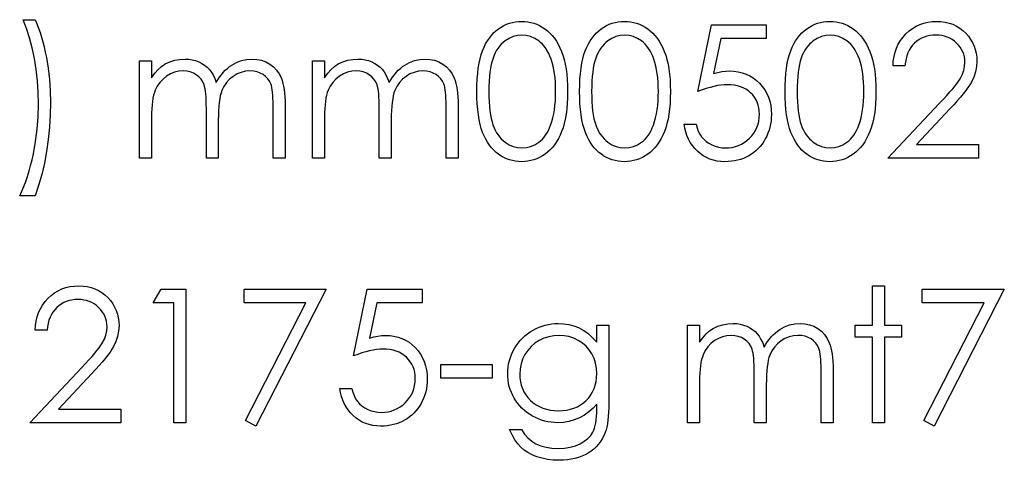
# Model space of a CAD drawing. Header units: inches. Extents: x 0.1 to 87.3, y 0.1 to 33.9.
# Tile 130 of 161: x 33.895 to 34.586, y 23.863 to 24.173. Entities that reach past the tile are written whole.
import ezdxf

# ---------------------------------------------------------------- set-up
doc = ezdxf.new("R2010")
doc.units = ezdxf.units.IN
doc.header["$MEASUREMENT"] = 0

msp = doc.modelspace()

# ---------------------------------------------------------------- linework, layer by layer
at = {"color": 7, "linetype": 'Continuous', "flags": 128}
for points in [[(33.905655, 24.048954), (33.894839, 24.048954), (33.894839, 24.048954), (33.896322, 24.052184), (33.897712, 24.055564), (33.899045, 24.059057), (33.900285, 24.062682), (33.901449, 24.066457), (33.902538, 24.070344), (33.903534, 24.074382), (33.904473, 24.078532), (33.90605, 24.087059), (33.907158, 24.095716), (33.907834, 24.104524), (33.90806, 24.113444), (33.90806, 24.113444), (33.907872, 24.121708), (33.907346, 24.129802), (33.906426, 24.137765), (33.905168, 24.145558), (33.90359, 24.153052), (33.90175, 24.160094), (33.899628, 24.166648), (33.897243, 24.172752), (33.897243, 24.172752), (33.905656, 24.172752), (33.905656, 24.172752), (33.906877, 24.169879), (33.908022, 24.166892), (33.909112, 24.163756), (33.910144, 24.160526), (33.911102, 24.157146), (33.911985, 24.153653), (33.912811, 24.150028), (33.913562, 24.146272), (33.914839, 24.138572), (33.915741, 24.130741), (33.916285, 24.122722), (33.916473, 24.114571), (33.916473, 24.114571), (33.916304, 24.105782), (33.915778, 24.097125), (33.914915, 24.088542), (33.913694, 24.080091), (33.912154, 24.071847), (33.910313, 24.063903), (33.908135, 24.056278), (33.905656, 24.048954)], [(34.215751, 24.122234), (34.215808, 24.126741), (34.215996, 24.130985), (34.216316, 24.134985), (34.216747, 24.138704), (34.217292, 24.142159), (34.217987, 24.145352), (34.218794, 24.148281), (34.219715, 24.150948), (34.220748, 24.153408), (34.221893, 24.155718), (34.223151, 24.157859), (34.224504, 24.159869), (34.22595, 24.161709), (34.22749, 24.163399), (34.229142, 24.164921), (34.230908, 24.16631), (34.232748, 24.167531), (34.234645, 24.168601), (34.236579, 24.169503), (34.238589, 24.170235), (34.240636, 24.170818), (34.242739, 24.171231), (34.24488, 24.171475), (34.247096, 24.17155), (34.247096, 24.17155), (34.249331, 24.171475), (34.251528, 24.171231), (34.25365, 24.170818), (34.255735, 24.170235), (34.257763, 24.169503), (34.259735, 24.168601), (34.261669, 24.167531), (34.263529, 24.166292), (34.265313, 24.164902), (34.267022, 24.163324), (34.268618, 24.161597), (34.27012, 24.159719), (34.271529, 24.157653), (34.272843, 24.155437), (34.274045, 24.153052), (34.275172, 24.150498), (34.276168, 24.147756), (34.27705, 24.144788), (34.277783, 24.141596), (34.278384, 24.138178), (34.278853, 24.134534), (34.279191, 24.130647), (34.279379, 24.126553), (34.279454, 24.122234), (34.279454, 24.122234), (34.279379, 24.117933), (34.279191, 24.113858), (34.278853, 24.109989), (34.278402, 24.106364), (34.277801, 24.102965), (34.277069, 24.099791), (34.276224, 24.096824), (34.275229, 24.094101), (34.274121, 24.091566), (34.272919, 24.089199), (34.271623, 24.086983), (34.270214, 24.084918), (34.268712, 24.083021), (34.267097, 24.081293), (34.265388, 24.079716), (34.263585, 24.078307), (34.261707, 24.077068), (34.259773, 24.075978), (34.257782, 24.075077), (34.255754, 24.074326), (34.253669, 24.073743), (34.251528, 24.07333), (34.249331, 24.073067), (34.247096, 24.072992), (34.247096, 24.072992), (34.24488, 24.073067), (34.242739, 24.073312), (34.240636, 24.073725), (34.238607, 24.074288), (34.236617, 24.075002), (34.234682, 24.075903), (34.232804, 24.076955), (34.230983, 24.078157), (34.229236, 24.079528), (34.227584, 24.081049), (34.226044, 24.082739), (34.224598, 24.084598), (34.223245, 24.086589), (34.221987, 24.088749), (34.220823, 24.091077), (34.219771, 24.093556), (34.218832, 24.096242), (34.218006, 24.09919), (34.21733, 24.102402), (34.216766, 24.105857), (34.216316, 24.109557), (34.215996, 24.113538), (34.215808, 24.117764), (34.215752, 24.122234)], [(34.287866, 24.122234), (34.287924, 24.126741), (34.288112, 24.130985), (34.288431, 24.134985), (34.288863, 24.138704), (34.289407, 24.142159), (34.290102, 24.145352), (34.29091, 24.148281), (34.29183, 24.150948), (34.292863, 24.153408), (34.294009, 24.155718), (34.295267, 24.157859), (34.296619, 24.159869), (34.298065, 24.161709), (34.299605, 24.163399), (34.301258, 24.164921), (34.303023, 24.16631), (34.304863, 24.167531), (34.30676, 24.168601), (34.308695, 24.169503), (34.310704, 24.170235), (34.312751, 24.170818), (34.314854, 24.171231), (34.316995, 24.171475), (34.319211, 24.17155), (34.319211, 24.17155), (34.321446, 24.171475), (34.323644, 24.171231), (34.325766, 24.170818), (34.32785, 24.170235), (34.329878, 24.169503), (34.33185, 24.168601), (34.333785, 24.167531), (34.335644, 24.166292), (34.337428, 24.164902), (34.339137, 24.163324), (34.340733, 24.161597), (34.342236, 24.159719), (34.343644, 24.157653), (34.344959, 24.155437), (34.346161, 24.153052), (34.347288, 24.150498), (34.348283, 24.147756), (34.349166, 24.144788), (34.349898, 24.141596), (34.350499, 24.138178), (34.350968, 24.134534), (34.351307, 24.130647), (34.351494, 24.126553), (34.351569, 24.122234), (34.351569, 24.122234), (34.351494, 24.117933), (34.351307, 24.113858), (34.350968, 24.109989), (34.350518, 24.106364), (34.349917, 24.102965), (34.349184, 24.099791), (34.348339, 24.096824), (34.347344, 24.094101), (34.346236, 24.091566), (34.345034, 24.089199), (34.343738, 24.086983), (34.34233, 24.084918), (34.340827, 24.083021), (34.339212, 24.081293), (34.337503, 24.079716), (34.3357, 24.078307), (34.333822, 24.077068), (34.331888, 24.075978), (34.329897, 24.075077), (34.327869, 24.074326), (34.325784, 24.073743), (34.323644, 24.07333), (34.321446, 24.073067), (34.319211, 24.072992), (34.319211, 24.072992), (34.316995, 24.073067), (34.314854, 24.073312), (34.312751, 24.073725), (34.310723, 24.074288), (34.308732, 24.075002), (34.306798, 24.075903), (34.30492, 24.076955), (34.303098, 24.078157), (34.301352, 24.079528), (34.299699, 24.081049), (34.298159, 24.082739), (34.296713, 24.084598), (34.295361, 24.086589), (34.294102, 24.088749), (34.292938, 24.091077), (34.291886, 24.093556), (34.290947, 24.096242), (34.290121, 24.09919), (34.289445, 24.102402), (34.288882, 24.105857), (34.288431, 24.109557), (34.288112, 24.113538), (34.287924, 24.117764), (34.287868, 24.122234)], [(34.418876, 24.169146), (34.418877, 24.159531), (34.418877, 24.159531), (34.386989, 24.159531), (34.386989, 24.159531), (34.381937, 24.134873), (34.381937, 24.134873), (34.384923, 24.135661), (34.387759, 24.136243), (34.390444, 24.136581), (34.392979, 24.136694), (34.392979, 24.136694), (34.396116, 24.136563), (34.399121, 24.13615), (34.401975, 24.135473), (34.404698, 24.134534), (34.407271, 24.133333), (34.409694, 24.131849), (34.411985, 24.130102), (34.414145, 24.128074), (34.416098, 24.125839), (34.417788, 24.123473), (34.419234, 24.120938), (34.420398, 24.118271), (34.421319, 24.115435), (34.421957, 24.112449), (34.422351, 24.109313), (34.422483, 24.106026), (34.422483, 24.106026), (34.422408, 24.103735), (34.42222, 24.101482), (34.421882, 24.099284), (34.421412, 24.097125), (34.420811, 24.095021), (34.420079, 24.092974), (34.419196, 24.090965), (34.418201, 24.088993), (34.417093, 24.087115), (34.415872, 24.08535), (34.414576, 24.083697), (34.413187, 24.082157), (34.411684, 24.08073), (34.410088, 24.079415), (34.408417, 24.078213), (34.406633, 24.077124), (34.404773, 24.076147), (34.402839, 24.075321), (34.400848, 24.074607), (34.398782, 24.074025), (34.396642, 24.073574), (34.394426, 24.073255), (34.392134, 24.073049), (34.389787, 24.072992), (34.389787, 24.072992), (34.386989, 24.073105), (34.384303, 24.073462), (34.38173, 24.074025), (34.37927, 24.074833), (34.376923, 24.075866), (34.374688, 24.077143), (34.372547, 24.078626), (34.370537, 24.080354), (34.368678, 24.08227), (34.367025, 24.084317), (34.365561, 24.086495), (34.364284, 24.088824), (34.363213, 24.091265), (34.362349, 24.093857), (34.361673, 24.09658), (34.361185, 24.099435), (34.361185, 24.099435), (34.369598, 24.099435), (34.369598, 24.099435), (34.370274, 24.096768), (34.371138, 24.094383), (34.372209, 24.092242), (34.373467, 24.090364), (34.374951, 24.088711), (34.37666, 24.087228), (34.378594, 24.085894), (34.380754, 24.084749), (34.383045, 24.08381), (34.385411, 24.083152), (34.387815, 24.082739), (34.390275, 24.082608), (34.390275, 24.082608), (34.392679, 24.08272), (34.394989, 24.08304), (34.397224, 24.083565), (34.399365, 24.084317), (34.401412, 24.085256), (34.403384, 24.086439), (34.405262, 24.08781), (34.407064, 24.089406), (34.408698, 24.091153), (34.410126, 24.093012), (34.411328, 24.094984), (34.412323, 24.097049), (34.413093, 24.099228), (34.413637, 24.1015), (34.413957, 24.103885), (34.414069, 24.106383), (34.414069, 24.106383), (34.413976, 24.108637), (34.413694, 24.110778), (34.413206, 24.112806), (34.412529, 24.114722), (34.411666, 24.116543), (34.410614, 24.118252), (34.409356, 24.119848), (34.40791, 24.121332), (34.406313, 24.122684), (34.404567, 24.123849), (34.402708, 24.124825), (34.400717, 24.125652), (34.398595, 24.126271), (34.396341, 24.126722), (34.393975, 24.126985), (34.391458, 24.127079), (34.391458, 24.127079), (34.38928, 24.127004), (34.38697, 24.126778), (34.384566, 24.126403), (34.382031, 24.125877), (34.379401, 24.125201), (34.376641, 24.124374), (34.373786, 24.123398), (34.3708, 24.122271), (34.3708, 24.122271), (34.380416, 24.169146), (34.380416, 24.169146), (34.418877, 24.169146)], [(34.432097, 24.122234), (34.432155, 24.126741), (34.432342, 24.130985), (34.432662, 24.134985), (34.433094, 24.138704), (34.433638, 24.142159), (34.434333, 24.145352), (34.435141, 24.148281), (34.436061, 24.150948), (34.437094, 24.153408), (34.438239, 24.155718), (34.439498, 24.157859), (34.44085, 24.159869), (34.442296, 24.161709), (34.443836, 24.163399), (34.445488, 24.164921), (34.447254, 24.16631), (34.449094, 24.167531), (34.450991, 24.168601), (34.452925, 24.169503), (34.454935, 24.170235), (34.456982, 24.170818), (34.459085, 24.171231), (34.461226, 24.171475), (34.463442, 24.17155), (34.463442, 24.17155), (34.465677, 24.171475), (34.467874, 24.171231), (34.469996, 24.170818), (34.472081, 24.170235), (34.474109, 24.169503), (34.476081, 24.168601), (34.478015, 24.167531), (34.479875, 24.166292), (34.481659, 24.164902), (34.483368, 24.163324), (34.484964, 24.161597), (34.486467, 24.159719), (34.487875, 24.157653), (34.48919, 24.155437), (34.490392, 24.153052), (34.491518, 24.150498), (34.492514, 24.147756), (34.493396, 24.144788), (34.494129, 24.141596), (34.49473, 24.138178), (34.495199, 24.134534), (34.495537, 24.130647), (34.495725, 24.126553), (34.4958, 24.122234), (34.4958, 24.122234), (34.495725, 24.117933), (34.495537, 24.113858), (34.495199, 24.109989), (34.494749, 24.106364), (34.494148, 24.102965), (34.493415, 24.099791), (34.49257, 24.096824), (34.491575, 24.094101), (34.490467, 24.091566), (34.489265, 24.089199), (34.487969, 24.086983), (34.48656, 24.084918), (34.485058, 24.083021), (34.483443, 24.081293), (34.481734, 24.079716), (34.479931, 24.078307), (34.478053, 24.077068), (34.476119, 24.075978), (34.474128, 24.075077), (34.4721, 24.074326), (34.470015, 24.073743), (34.467874, 24.07333), (34.465677, 24.073067), (34.463442, 24.072992), (34.463442, 24.072992), (34.461226, 24.073067), (34.459085, 24.073312), (34.456982, 24.073725), (34.454954, 24.074288), (34.452963, 24.075002), (34.451029, 24.075903), (34.449151, 24.076955), (34.447329, 24.078157), (34.445582, 24.079528), (34.44393, 24.081049), (34.44239, 24.082739), (34.440944, 24.084598), (34.439592, 24.086589), (34.438333, 24.088749), (34.437169, 24.091077), (34.436117, 24.093556), (34.435178, 24.096242), (34.434352, 24.09919), (34.433676, 24.102402), (34.433112, 24.105857), (34.432662, 24.109557), (34.432342, 24.113538), (34.432155, 24.117764), (34.432098, 24.122234)], [(34.516232, 24.1403), (34.507819, 24.1403), (34.507819, 24.1403), (34.508045, 24.143643), (34.508533, 24.146835), (34.509265, 24.149859), (34.51028, 24.152751), (34.511538, 24.155474), (34.513059, 24.158066), (34.514843, 24.160488), (34.51689, 24.162761), (34.519125, 24.164827), (34.52151, 24.166611), (34.524008, 24.168113), (34.526618, 24.169353), (34.529379, 24.17031), (34.532252, 24.171005), (34.535257, 24.171418), (34.538393, 24.17155), (34.538393, 24.17155), (34.541473, 24.171418), (34.544422, 24.171024), (34.547201, 24.170386), (34.549849, 24.169484), (34.552328, 24.168301), (34.554657, 24.166874), (34.556854, 24.165202), (34.558882, 24.163249), (34.560723, 24.161127), (34.5623, 24.158911), (34.563653, 24.156601), (34.564761, 24.154216), (34.565606, 24.151718), (34.566225, 24.149127), (34.566582, 24.14646), (34.566714, 24.14368), (34.566714, 24.14368), (34.56647, 24.139774), (34.565737, 24.135999), (34.564535, 24.132356), (34.562826, 24.128825), (34.561737, 24.127022), (34.560422, 24.125051), (34.558882, 24.122928), (34.557117, 24.120675), (34.555108, 24.118233), (34.552892, 24.115661), (34.550431, 24.112937), (34.547746, 24.110045), (34.547746, 24.110045), (34.52429, 24.085011), (34.52429, 24.085011), (34.567916, 24.085011), (34.567916, 24.085011), (34.567916, 24.075396), (34.567916, 24.075396), (34.504214, 24.075396), (34.504214, 24.075396), (34.540572, 24.114196), (34.540572, 24.114196), (34.54322, 24.116975), (34.545624, 24.119567), (34.547783, 24.121971), (34.549699, 24.124187), (34.55137, 24.126234), (34.552816, 24.128074), (34.554, 24.129746), (34.554957, 24.131229), (34.556422, 24.134046), (34.557474, 24.136938), (34.558094, 24.139887), (34.5583, 24.142929), (34.5583, 24.142929), (34.558206, 24.144845), (34.557925, 24.146685), (34.557474, 24.14845), (34.556835, 24.150159), (34.55599, 24.151812), (34.554976, 24.153371), (34.553793, 24.154873), (34.552403, 24.156319), (34.550882, 24.157634), (34.549286, 24.15878), (34.547614, 24.159737), (34.545849, 24.160526), (34.54399, 24.161146), (34.542074, 24.161578), (34.540065, 24.161841), (34.537961, 24.161935), (34.537961, 24.161935), (34.535764, 24.161841), (34.533661, 24.161578), (34.531651, 24.161127), (34.529736, 24.160507), (34.527914, 24.159719), (34.526186, 24.158742), (34.524552, 24.157578), (34.523012, 24.156244), (34.521604, 24.154761), (34.520365, 24.153127), (34.519275, 24.151343), (34.518336, 24.149427), (34.517566, 24.147361), (34.516965, 24.145145), (34.516515, 24.142798), (34.516233, 24.1403)], [(34.224164, 24.122271), (34.224203, 24.118515), (34.224353, 24.114984), (34.224579, 24.111679), (34.224879, 24.108637), (34.225292, 24.10582), (34.225781, 24.103228), (34.226363, 24.100881), (34.227039, 24.098777), (34.227809, 24.096843), (34.228654, 24.09504), (34.229574, 24.09335), (34.230588, 24.091791), (34.231696, 24.090345), (34.23288, 24.089012), (34.234157, 24.08781), (34.235509, 24.08672), (34.238363, 24.084918), (34.241293, 24.083641), (34.244298, 24.082871), (34.247378, 24.082608), (34.247378, 24.082608), (34.250476, 24.082852), (34.253481, 24.083622), (34.256373, 24.084861), (34.259172, 24.086627), (34.260505, 24.087697), (34.261744, 24.08888), (34.262909, 24.090214), (34.263998, 24.09166), (34.264993, 24.093218), (34.265914, 24.094927), (34.26674, 24.096749), (34.267491, 24.098702), (34.267491, 24.098702), (34.268317, 24.101219), (34.26905, 24.103848), (34.269651, 24.106609), (34.270158, 24.109482), (34.270534, 24.112487), (34.270815, 24.115623), (34.270984, 24.118891), (34.271041, 24.122271), (34.271041, 24.122271), (34.270984, 24.125652), (34.270853, 24.128882), (34.27059, 24.131943), (34.270252, 24.134854), (34.269801, 24.137614), (34.269275, 24.140206), (34.268618, 24.142647), (34.267886, 24.144939), (34.267059, 24.14708), (34.266158, 24.149051), (34.265181, 24.150892), (34.26413, 24.152582), (34.263003, 24.154122), (34.261782, 24.155512), (34.260505, 24.156751), (34.259153, 24.157841), (34.256317, 24.159625), (34.253425, 24.16092), (34.250439, 24.161672), (34.247378, 24.161935), (34.247378, 24.161935), (34.244279, 24.161672), (34.241255, 24.16092), (34.238345, 24.159625), (34.235509, 24.157841), (34.234157, 24.15677), (34.232898, 24.155568), (34.231715, 24.154235), (34.230626, 24.152789), (34.229612, 24.15123), (34.228673, 24.14954), (34.227828, 24.147737), (34.227058, 24.145802), (34.226382, 24.143699), (34.225799, 24.141352), (34.225292, 24.138779), (34.224898, 24.135943), (34.224579, 24.132882), (34.224353, 24.129595), (34.224203, 24.126046), (34.224166, 24.122271)], [(34.296281, 24.122271), (34.296319, 24.118515), (34.296469, 24.114984), (34.296694, 24.111679), (34.296995, 24.108637), (34.297408, 24.10582), (34.297896, 24.103228), (34.298478, 24.100881), (34.299154, 24.098777), (34.299924, 24.096843), (34.300769, 24.09504), (34.30169, 24.09335), (34.302704, 24.091791), (34.303812, 24.090345), (34.304995, 24.089012), (34.306272, 24.08781), (34.307624, 24.08672), (34.310479, 24.084918), (34.313408, 24.083641), (34.316413, 24.082871), (34.319493, 24.082608), (34.319493, 24.082608), (34.322592, 24.082852), (34.325597, 24.083622), (34.328489, 24.084861), (34.331287, 24.086627), (34.33262, 24.087697), (34.33386, 24.08888), (34.335024, 24.090214), (34.336113, 24.09166), (34.337109, 24.093218), (34.338029, 24.094927), (34.338855, 24.096749), (34.339607, 24.098702), (34.339607, 24.098702), (34.340433, 24.101219), (34.341165, 24.103848), (34.341766, 24.106609), (34.342273, 24.109482), (34.342649, 24.112487), (34.342931, 24.115623), (34.3431, 24.118891), (34.343156, 24.122271), (34.343156, 24.122271), (34.3431, 24.125652), (34.342968, 24.128882), (34.342705, 24.131943), (34.342367, 24.134854), (34.341916, 24.137614), (34.341391, 24.140206), (34.340733, 24.142647), (34.340001, 24.144939), (34.339175, 24.14708), (34.338273, 24.149051), (34.337297, 24.150892), (34.336245, 24.152582), (34.335118, 24.154122), (34.333897, 24.155512), (34.33262, 24.156751), (34.331268, 24.157841), (34.328432, 24.159625), (34.32554, 24.16092), (34.322554, 24.161672), (34.319493, 24.161935), (34.319493, 24.161935), (34.316394, 24.161672), (34.313371, 24.16092), (34.31046, 24.159625), (34.307624, 24.157841), (34.306272, 24.15677), (34.305014, 24.155568), (34.303831, 24.154235), (34.302741, 24.152789), (34.301727, 24.15123), (34.300788, 24.14954), (34.299943, 24.147737), (34.299173, 24.145802), (34.298497, 24.143699), (34.297915, 24.141352), (34.297408, 24.138779), (34.297013, 24.135943), (34.296694, 24.132882), (34.296469, 24.129595), (34.296319, 24.126046), (34.296281, 24.122271)], [(34.440511, 24.122271), (34.440549, 24.118515), (34.4407, 24.114984), (34.440925, 24.111679), (34.441225, 24.108637), (34.441639, 24.10582), (34.442127, 24.103228), (34.442709, 24.100881), (34.443385, 24.098777), (34.444155, 24.096843), (34.445, 24.09504), (34.44592, 24.09335), (34.446935, 24.091791), (34.448043, 24.090345), (34.449226, 24.089012), (34.450503, 24.08781), (34.451855, 24.08672), (34.454709, 24.084918), (34.457639, 24.083641), (34.460644, 24.082871), (34.463724, 24.082608), (34.463724, 24.082608), (34.466823, 24.082852), (34.469827, 24.083622), (34.47272, 24.084861), (34.475518, 24.086627), (34.476851, 24.087697), (34.478091, 24.08888), (34.479255, 24.090214), (34.480344, 24.09166), (34.48134, 24.093218), (34.48226, 24.094927), (34.483086, 24.096749), (34.483837, 24.098702), (34.483837, 24.098702), (34.484664, 24.101219), (34.485396, 24.103848), (34.485997, 24.106609), (34.486504, 24.109482), (34.48688, 24.112487), (34.487161, 24.115623), (34.48733, 24.118891), (34.487387, 24.122271), (34.487387, 24.122271), (34.48733, 24.125652), (34.487199, 24.128882), (34.486936, 24.131943), (34.486598, 24.134854), (34.486147, 24.137614), (34.485621, 24.140206), (34.484964, 24.142647), (34.484232, 24.144939), (34.483405, 24.14708), (34.482504, 24.149051), (34.481527, 24.150892), (34.480476, 24.152582), (34.479349, 24.154122), (34.478128, 24.155512), (34.476851, 24.156751), (34.475499, 24.157841), (34.472663, 24.159625), (34.469771, 24.16092), (34.466785, 24.161672), (34.463724, 24.161935), (34.463724, 24.161935), (34.460625, 24.161672), (34.457602, 24.16092), (34.454691, 24.159625), (34.451855, 24.157841), (34.450503, 24.15677), (34.449244, 24.155568), (34.448061, 24.154235), (34.446972, 24.152789), (34.445958, 24.15123), (34.445019, 24.14954), (34.444174, 24.147737), (34.443404, 24.145802), (34.442728, 24.143699), (34.442146, 24.141352), (34.441639, 24.138779), (34.441244, 24.135943), (34.440925, 24.132882), (34.4407, 24.129595), (34.440549, 24.126046), (34.440512, 24.122271)], [(33.978972, 24.143906), (33.987387, 24.143906), (33.987387, 24.143906), (33.987387, 24.131999), (33.987387, 24.131999), (33.989715, 24.135079), (33.992082, 24.137708), (33.994467, 24.139887), (33.996889, 24.141633), (33.996889, 24.141633), (34.000289, 24.143155), (34.003782, 24.144244), (34.00735, 24.144882), (34.011012, 24.145108), (34.011012, 24.145108), (34.013491, 24.144976), (34.015895, 24.144619), (34.018242, 24.144), (34.020515, 24.143136), (34.022674, 24.142065), (34.024609, 24.140845), (34.026355, 24.139455), (34.027877, 24.137896), (34.029247, 24.136093), (34.030543, 24.133934), (34.031726, 24.131436), (34.032816, 24.128562), (34.032816, 24.128562), (34.033942, 24.130534), (34.035144, 24.132375), (34.036421, 24.134103), (34.037755, 24.135699), (34.039163, 24.137182), (34.040628, 24.138535), (34.042168, 24.139774), (34.043783, 24.140882), (34.047126, 24.142723), (34.050619, 24.144056), (34.054206, 24.144845), (34.057943, 24.145108), (34.057943, 24.145108), (34.06138, 24.144882), (34.06461, 24.144225), (34.067634, 24.143098), (34.070451, 24.141539), (34.072986, 24.139586), (34.075183, 24.137276), (34.077024, 24.134628), (34.078508, 24.131605), (34.079127, 24.129915), (34.079653, 24.128018), (34.080104, 24.125933), (34.080479, 24.123642), (34.080761, 24.121163), (34.080968, 24.118478), (34.081099, 24.115585), (34.081137, 24.112505), (34.081137, 24.112505), (34.081137, 24.075396), (34.081137, 24.075396), (34.072723, 24.075396), (34.072723, 24.075396), (34.072723, 24.112543), (34.072723, 24.112543), (34.072705, 24.115172), (34.072629, 24.117595), (34.072498, 24.119792), (34.072329, 24.121783), (34.072104, 24.123548), (34.071822, 24.125107), (34.071503, 24.126459), (34.071127, 24.127586), (34.070188, 24.129539), (34.068967, 24.131304), (34.067465, 24.132844), (34.065681, 24.134196), (34.063671, 24.135286), (34.061455, 24.136074), (34.05907, 24.136544), (34.056479, 24.136694), (34.056479, 24.136694), (34.053305, 24.136469), (34.050281, 24.135755), (34.04737, 24.134591), (34.04461, 24.132938), (34.042093, 24.13091), (34.039952, 24.128562), (34.038168, 24.125896), (34.036741, 24.122928), (34.036159, 24.121238), (34.035651, 24.119285), (34.035238, 24.117069), (34.034881, 24.11459), (34.034619, 24.111848), (34.034412, 24.108843), (34.034299, 24.105576), (34.034262, 24.102045), (34.034262, 24.102045), (34.034262, 24.075396), (34.034262, 24.075396), (34.025848, 24.075396), (34.025848, 24.075396), (34.025848, 24.110233), (34.025848, 24.110233), (34.02583, 24.113182), (34.025754, 24.115905), (34.025623, 24.118365), (34.025454, 24.120581), (34.025229, 24.122553), (34.024966, 24.124262), (34.024646, 24.125745), (34.024271, 24.126966), (34.023351, 24.129069), (34.02213, 24.130947), (34.020609, 24.1326), (34.018806, 24.134027), (34.016778, 24.135192), (34.014543, 24.136037), (34.012139, 24.136525), (34.009547, 24.136694), (34.009547, 24.136694), (34.006505, 24.136469), (34.003556, 24.135774), (34.000702, 24.134628), (33.99796, 24.133032), (33.995443, 24.131041), (33.993265, 24.128731), (33.991443, 24.126121), (33.989978, 24.123173), (33.989377, 24.12152), (33.988852, 24.119679), (33.988401, 24.117614), (33.988044, 24.115341), (33.987744, 24.112881), (33.987556, 24.110196), (33.987424, 24.107322), (33.987387, 24.104223), (33.987387, 24.104223), (33.987387, 24.075396), (33.987387, 24.075396), (33.978973, 24.075396), (33.978973, 24.075396), (33.978973, 24.143906)], [(34.100367, 24.143906), (34.108781, 24.143906), (34.108781, 24.143906), (34.108781, 24.131999), (34.108781, 24.131999), (34.11111, 24.135079), (34.113476, 24.137708), (34.115861, 24.139887), (34.118284, 24.141633), (34.118284, 24.141633), (34.121683, 24.143155), (34.125176, 24.144244), (34.128744, 24.144882), (34.132406, 24.145108), (34.132406, 24.145108), (34.134885, 24.144976), (34.137289, 24.144619), (34.139637, 24.144), (34.141909, 24.143136), (34.144069, 24.142065), (34.146003, 24.140845), (34.14775, 24.139455), (34.149271, 24.137896), (34.150642, 24.136093), (34.151938, 24.133934), (34.153121, 24.131436), (34.15421, 24.128562), (34.15421, 24.128562), (34.155337, 24.130534), (34.156539, 24.132375), (34.157816, 24.134103), (34.159149, 24.135699), (34.160558, 24.137182), (34.162022, 24.138535), (34.163562, 24.139774), (34.165177, 24.140882), (34.16852, 24.142723), (34.172013, 24.144056), (34.1756, 24.144845), (34.179338, 24.145108), (34.179338, 24.145108), (34.182774, 24.144882), (34.186005, 24.144225), (34.189028, 24.143098), (34.191845, 24.141539), (34.19438, 24.139586), (34.196578, 24.137276), (34.198418, 24.134628), (34.199902, 24.131605), (34.200522, 24.129915), (34.201047, 24.128018), (34.201498, 24.125933), (34.201874, 24.123642), (34.202155, 24.121163), (34.202362, 24.118478), (34.202493, 24.115585), (34.202531, 24.112505), (34.202531, 24.112505), (34.202531, 24.075396), (34.202531, 24.075396), (34.194118, 24.075396), (34.194118, 24.075396), (34.194118, 24.112543), (34.194118, 24.112543), (34.194099, 24.115172), (34.194024, 24.117595), (34.193892, 24.119792), (34.193723, 24.121783), (34.193498, 24.123548), (34.193216, 24.125107), (34.192897, 24.126459), (34.192521, 24.127586), (34.191582, 24.129539), (34.190362, 24.131304), (34.188859, 24.132844), (34.187075, 24.134196), (34.185066, 24.135286), (34.182849, 24.136074), (34.180464, 24.136544), (34.177873, 24.136694), (34.177873, 24.136694), (34.174699, 24.136469), (34.171675, 24.135755), (34.168764, 24.134591), (34.166004, 24.132938), (34.163487, 24.13091), (34.161346, 24.128562), (34.159562, 24.125896), (34.158135, 24.122928), (34.157553, 24.121238), (34.157046, 24.119285), (34.156633, 24.117069), (34.156276, 24.11459), (34.156013, 24.111848), (34.155806, 24.108843), (34.155694, 24.105576), (34.155656, 24.102045), (34.155656, 24.102045), (34.155656, 24.075396), (34.155656, 24.075396), (34.147243, 24.075396), (34.147243, 24.075396), (34.147243, 24.110233), (34.147243, 24.110233), (34.147224, 24.113182), (34.147149, 24.115905), (34.147017, 24.118365), (34.146848, 24.120581), (34.146623, 24.122553), (34.14636, 24.124262), (34.146041, 24.125745), (34.145665, 24.126966), (34.144745, 24.129069), (34.143524, 24.130947), (34.142003, 24.1326), (34.1402, 24.134027), (34.138172, 24.135192), (34.135937, 24.136037), (34.133533, 24.136525), (34.130941, 24.136694), (34.130941, 24.136694), (34.127899, 24.136469), (34.124951, 24.135774), (34.122096, 24.134628), (34.119354, 24.133032), (34.116838, 24.131041), (34.114659, 24.128731), (34.112837, 24.126121), (34.111373, 24.123173), (34.110772, 24.12152), (34.110246, 24.119679), (34.109795, 24.117614), (34.109438, 24.115341), (34.109138, 24.112881), (34.10895, 24.110196), (34.108819, 24.107322), (34.108781, 24.104223), (34.108781, 24.104223), (34.108781, 24.075396), (34.108781, 24.075396), (34.100368, 24.075396), (34.100368, 24.075396), (34.100368, 24.143906)], [(33.914068, 23.954522), (33.905656, 23.954522), (33.905656, 23.954522), (33.905881, 23.957865), (33.90637, 23.961058), (33.907102, 23.964081), (33.908116, 23.966974), (33.909374, 23.969697), (33.910896, 23.972288), (33.91268, 23.974711), (33.914727, 23.976983), (33.916962, 23.979049), (33.919347, 23.980833), (33.921844, 23.982336), (33.924455, 23.983575), (33.927215, 23.984533), (33.930089, 23.985228), (33.933094, 23.985641), (33.93623, 23.985772), (33.93623, 23.985772), (33.93931, 23.985641), (33.942258, 23.985247), (33.945038, 23.984608), (33.947686, 23.983707), (33.950165, 23.982523), (33.952493, 23.981096), (33.954691, 23.979425), (33.956719, 23.977472), (33.958559, 23.975349), (33.960137, 23.973133), (33.961489, 23.970823), (33.962597, 23.968438), (33.963442, 23.965941), (33.964062, 23.963349), (33.964419, 23.960682), (33.96455, 23.957903), (33.96455, 23.957903), (33.964306, 23.953997), (33.963574, 23.950222), (33.962372, 23.946578), (33.960663, 23.943048), (33.959573, 23.941245), (33.958259, 23.939273), (33.956719, 23.937151), (33.954954, 23.934897), (33.952944, 23.932456), (33.950728, 23.929883), (33.948268, 23.92716), (33.945582, 23.924268), (33.945582, 23.924268), (33.922126, 23.899234), (33.922126, 23.899234), (33.965752, 23.899234), (33.965752, 23.899234), (33.965752, 23.889619), (33.965752, 23.889619), (33.90205, 23.889619), (33.90205, 23.889619), (33.938408, 23.928418), (33.938408, 23.928418), (33.941056, 23.931198), (33.94346, 23.933789), (33.94562, 23.936193), (33.947535, 23.938409), (33.949207, 23.940456), (33.950653, 23.942297), (33.951836, 23.943968), (33.952794, 23.945452), (33.954259, 23.948269), (33.95531, 23.951161), (33.95593, 23.954109), (33.956137, 23.957152), (33.956137, 23.957152), (33.956043, 23.959067), (33.955761, 23.960908), (33.95531, 23.962673), (33.954672, 23.964382), (33.953827, 23.966035), (33.952813, 23.967593), (33.95163, 23.969096), (33.95024, 23.970542), (33.948719, 23.971856), (33.947122, 23.973002), (33.945451, 23.97396), (33.943686, 23.974748), (33.941826, 23.975368), (33.939911, 23.9758), (33.937901, 23.976063), (33.935798, 23.976157), (33.935798, 23.976157), (33.933601, 23.976063), (33.931497, 23.9758), (33.929488, 23.975349), (33.927572, 23.97473), (33.925751, 23.973941), (33.924023, 23.972964), (33.922389, 23.9718), (33.920849, 23.970467), (33.919441, 23.968983), (33.918201, 23.967349), (33.917112, 23.965565), (33.916173, 23.963649), (33.915403, 23.961584), (33.914802, 23.959368), (33.914351, 23.95702), (33.914069, 23.954522)], [(33.99409, 23.983369), (34.011425, 23.983369), (34.011425, 23.983369), (34.011425, 23.889619), (34.011425, 23.889619), (34.003012, 23.889619), (34.003012, 23.889619), (34.003012, 23.973753), (34.003012, 23.973753), (33.988589, 23.973753), (33.988589, 23.973753), (33.994091, 23.983369)], [(34.05229, 23.983369), (34.109983, 23.983369), (34.109983, 23.983369), (34.060704, 23.887215), (34.060704, 23.887215), (34.053436, 23.891215), (34.053436, 23.891215), (34.095748, 23.973753), (34.095748, 23.973753), (34.052291, 23.973753), (34.052291, 23.973753), (34.052291, 23.983369)], [(34.17729, 23.983369), (34.177291, 23.973753), (34.177291, 23.973753), (34.145402, 23.973753), (34.145402, 23.973753), (34.14035, 23.949095), (34.14035, 23.949095), (34.143336, 23.949884), (34.146172, 23.950466), (34.148858, 23.950804), (34.151393, 23.950917), (34.151393, 23.950917), (34.154529, 23.950785), (34.157534, 23.950372), (34.160389, 23.949696), (34.163112, 23.948757), (34.165685, 23.947555), (34.168107, 23.946071), (34.170398, 23.944325), (34.172558, 23.942297), (34.174511, 23.940062), (34.176201, 23.937695), (34.177647, 23.93516), (34.178812, 23.932493), (34.179732, 23.929658), (34.180371, 23.926672), (34.180765, 23.923535), (34.180896, 23.920249), (34.180896, 23.920249), (34.180821, 23.917958), (34.180633, 23.915704), (34.180295, 23.913507), (34.179826, 23.911347), (34.179225, 23.909244), (34.178493, 23.907197), (34.17761, 23.905187), (34.176615, 23.903215), (34.175506, 23.901337), (34.174286, 23.899572), (34.17299, 23.897919), (34.1716, 23.896379), (34.170098, 23.894952), (34.168502, 23.893637), (34.16683, 23.892436), (34.165046, 23.891346), (34.163187, 23.89037), (34.161252, 23.889543), (34.159262, 23.88883), (34.157196, 23.888248), (34.155055, 23.887797), (34.152839, 23.887478), (34.150548, 23.887271), (34.1482, 23.887215), (34.1482, 23.887215), (34.145402, 23.887327), (34.142717, 23.887684), (34.140144, 23.888248), (34.137683, 23.889055), (34.135336, 23.890088), (34.133101, 23.891365), (34.13096, 23.892849), (34.128951, 23.894576), (34.127092, 23.896492), (34.125439, 23.898539), (34.123974, 23.900718), (34.122697, 23.903046), (34.121627, 23.905488), (34.120763, 23.908079), (34.120087, 23.910802), (34.119598, 23.913657), (34.119598, 23.913657), (34.128012, 23.913657), (34.128012, 23.913657), (34.128688, 23.91099), (34.129552, 23.908605), (34.130622, 23.906464), (34.13188, 23.904586), (34.133364, 23.902934), (34.135073, 23.90145), (34.137007, 23.900117), (34.139167, 23.898971), (34.141458, 23.898032), (34.143825, 23.897375), (34.146228, 23.896962), (34.148689, 23.89683), (34.148689, 23.89683), (34.151092, 23.896943), (34.153402, 23.897262), (34.155637, 23.897788), (34.157778, 23.898539), (34.159825, 23.899478), (34.161797, 23.900661), (34.163675, 23.902032), (34.165478, 23.903628), (34.167112, 23.905375), (34.168539, 23.907234), (34.169741, 23.909206), (34.170736, 23.911272), (34.171506, 23.91345), (34.172051, 23.915723), (34.17237, 23.918108), (34.172483, 23.920606), (34.172483, 23.920606), (34.172389, 23.922859), (34.172107, 23.925), (34.171619, 23.927028), (34.170943, 23.928944), (34.170079, 23.930766), (34.169027, 23.932475), (34.167769, 23.934071), (34.166323, 23.935555), (34.164727, 23.936907), (34.16298, 23.938071), (34.161121, 23.939048), (34.15913, 23.939874), (34.157008, 23.940494), (34.154755, 23.940944), (34.152388, 23.941207), (34.149872, 23.941301), (34.149872, 23.941301), (34.147693, 23.941226), (34.145383, 23.941001), (34.142979, 23.940625), (34.140444, 23.940099), (34.137815, 23.939423), (34.135054, 23.938597), (34.1322, 23.93762), (34.129214, 23.936494), (34.129214, 23.936494), (34.138829, 23.983369), (34.138829, 23.983369), (34.177291, 23.983369)], [(34.493395, 23.985772), (34.50181, 23.985772), (34.50181, 23.985772), (34.50181, 23.958128), (34.50181, 23.958128), (34.513829, 23.958128), (34.513829, 23.958128), (34.513829, 23.949715), (34.513829, 23.949715), (34.50181, 23.949715), (34.50181, 23.949715), (34.50181, 23.889619), (34.50181, 23.889619), (34.493396, 23.889619), (34.493396, 23.889619), (34.493396, 23.949715), (34.493396, 23.949715), (34.481377, 23.949715), (34.481377, 23.949715), (34.481377, 23.958128), (34.481377, 23.958128), (34.493396, 23.958128), (34.493396, 23.958128), (34.493396, 23.985772)], [(34.528251, 23.983369), (34.585944, 23.983369), (34.585944, 23.983369), (34.536666, 23.887215), (34.536666, 23.887215), (34.529398, 23.891215), (34.529398, 23.891215), (34.571709, 23.973753), (34.571709, 23.973753), (34.528252, 23.973753), (34.528252, 23.973753), (34.528252, 23.983369)], [(34.299885, 23.958128), (34.3083, 23.958128), (34.3083, 23.958128), (34.3083, 23.90376), (34.3083, 23.90376), (34.308263, 23.900286), (34.30815, 23.897055), (34.307943, 23.894069), (34.30768, 23.891328), (34.307324, 23.888811), (34.306892, 23.886557), (34.306385, 23.884529), (34.305802, 23.882745), (34.305802, 23.882745), (34.304863, 23.880454), (34.303774, 23.878313), (34.302535, 23.876303), (34.301126, 23.874425), (34.299549, 23.872679), (34.29784, 23.871064), (34.295962, 23.86958), (34.293915, 23.868247), (34.291755, 23.867064), (34.289483, 23.866031), (34.287098, 23.865148), (34.2846, 23.864453), (34.282008, 23.86389), (34.279304, 23.863495), (34.276487, 23.863251), (34.273576, 23.863176), (34.273576, 23.863176), (34.269332, 23.863326), (34.265313, 23.863815), (34.2615, 23.864585), (34.257913, 23.865693), (34.254608, 23.867064), (34.251622, 23.868641), (34.248974, 23.870425), (34.246627, 23.872435), (34.244486, 23.874801), (34.242439, 23.877637), (34.240467, 23.88098), (34.238589, 23.884811), (34.238589, 23.884811), (34.247002, 23.884811), (34.247002, 23.884811), (34.249124, 23.881656), (34.251547, 23.878951), (34.254251, 23.87666), (34.257237, 23.87482), (34.260561, 23.873411), (34.264261, 23.872397), (34.268317, 23.871796), (34.272768, 23.87159), (34.272768, 23.87159), (34.277163, 23.871796), (34.281201, 23.872397), (34.284881, 23.873411), (34.288206, 23.87482), (34.291135, 23.876548), (34.293614, 23.878482), (34.295624, 23.880623), (34.297201, 23.88297), (34.29784, 23.884304), (34.298384, 23.885825), (34.298835, 23.887553), (34.299211, 23.889487), (34.299511, 23.891609), (34.299718, 23.893938), (34.299849, 23.896473), (34.299887, 23.899196), (34.299887, 23.899196), (34.299887, 23.902746), (34.299887, 23.902746), (34.297258, 23.89976), (34.294365, 23.897131), (34.291192, 23.894877), (34.287736, 23.892999), (34.284093, 23.891515), (34.280337, 23.890464), (34.276487, 23.889825), (34.272505, 23.889619), (34.272505, 23.889619), (34.270158, 23.889694), (34.267848, 23.889919), (34.265576, 23.890276), (34.263341, 23.890783), (34.261144, 23.89144), (34.258984, 23.892248), (34.256843, 23.893187), (34.254758, 23.894276), (34.252749, 23.895497), (34.250852, 23.896811), (34.249068, 23.89822), (34.247397, 23.899741), (34.245857, 23.901356), (34.244429, 23.903065), (34.243115, 23.904887), (34.241913, 23.906802), (34.240861, 23.908793), (34.239941, 23.91084), (34.239152, 23.912925), (34.238514, 23.915066), (34.238025, 23.917244), (34.237668, 23.919479), (34.237462, 23.92177), (34.237387, 23.924099), (34.237387, 23.924099), (34.237462, 23.926427), (34.237687, 23.928737), (34.238044, 23.930991), (34.23857, 23.933207), (34.239227, 23.935386), (34.240035, 23.937526), (34.240993, 23.939611), (34.242101, 23.941677), (34.24334, 23.943668), (34.244692, 23.945546), (34.246157, 23.947311), (34.247735, 23.948982), (34.249425, 23.950541), (34.251228, 23.951987), (34.253143, 23.953339), (34.255171, 23.954579), (34.257275, 23.955687), (34.259397, 23.956663), (34.261557, 23.957471), (34.263735, 23.958147), (34.265951, 23.958654), (34.268205, 23.95903), (34.270477, 23.959255), (34.272768, 23.95933), (34.272768, 23.95933), (34.276543, 23.959142), (34.280186, 23.958598), (34.283698, 23.957696), (34.287079, 23.956419), (34.290365, 23.954691), (34.293614, 23.9524), (34.296769, 23.949546), (34.299887, 23.946146), (34.299887, 23.946146), (34.299887, 23.958128)], [(34.363588, 23.958128), (34.372002, 23.958128), (34.372002, 23.958128), (34.372002, 23.946222), (34.372002, 23.946222), (34.374331, 23.949302), (34.376697, 23.951931), (34.379082, 23.954109), (34.381505, 23.955856), (34.381505, 23.955856), (34.384904, 23.957377), (34.388397, 23.958466), (34.391965, 23.959105), (34.395627, 23.95933), (34.395627, 23.95933), (34.398106, 23.959199), (34.40051, 23.958842), (34.402858, 23.958222), (34.40513, 23.957358), (34.40729, 23.956288), (34.409224, 23.955067), (34.410971, 23.953677), (34.412492, 23.952119), (34.413863, 23.950316), (34.415159, 23.948156), (34.416342, 23.945658), (34.417431, 23.942785), (34.417431, 23.942785), (34.418558, 23.944757), (34.41976, 23.946597), (34.421037, 23.948325), (34.42237, 23.949921), (34.423779, 23.951405), (34.425244, 23.952757), (34.426784, 23.953997), (34.428399, 23.955105), (34.431741, 23.956945), (34.435235, 23.958278), (34.438822, 23.959067), (34.442559, 23.95933), (34.442559, 23.95933), (34.445996, 23.959105), (34.449226, 23.958447), (34.452249, 23.957321), (34.455066, 23.955762), (34.457602, 23.953809), (34.459799, 23.951499), (34.461639, 23.948851), (34.463123, 23.945827), (34.463743, 23.944137), (34.464269, 23.94224), (34.464719, 23.940156), (34.465095, 23.937864), (34.465377, 23.935386), (34.465583, 23.9327), (34.465715, 23.929808), (34.465752, 23.926728), (34.465752, 23.926728), (34.465752, 23.889619), (34.465752, 23.889619), (34.457339, 23.889619), (34.457339, 23.889619), (34.457339, 23.926765), (34.457339, 23.926765), (34.45732, 23.929395), (34.457245, 23.931817), (34.457113, 23.934015), (34.456944, 23.936005), (34.456719, 23.937771), (34.456437, 23.939329), (34.456118, 23.940681), (34.455742, 23.941808), (34.454803, 23.943761), (34.453583, 23.945527), (34.45208, 23.947067), (34.450296, 23.948419), (34.448287, 23.949508), (34.446071, 23.950297), (34.443686, 23.950766), (34.441094, 23.950917), (34.441094, 23.950917), (34.43792, 23.950691), (34.434897, 23.949978), (34.431986, 23.948813), (34.429225, 23.947161), (34.426708, 23.945132), (34.424567, 23.942785), (34.422783, 23.940118), (34.421356, 23.937151), (34.420774, 23.935461), (34.420267, 23.933508), (34.419854, 23.931291), (34.419497, 23.928812), (34.419234, 23.926071), (34.419027, 23.923066), (34.418915, 23.919798), (34.418877, 23.916267), (34.418877, 23.916267), (34.418877, 23.889619), (34.418877, 23.889619), (34.410464, 23.889619), (34.410464, 23.889619), (34.410464, 23.924456), (34.410464, 23.924456), (34.410445, 23.927404), (34.41037, 23.930127), (34.410238, 23.932587), (34.410069, 23.934803), (34.409844, 23.936775), (34.409581, 23.938484), (34.409262, 23.939968), (34.408886, 23.941189), (34.407966, 23.943292), (34.406745, 23.94517), (34.405224, 23.946823), (34.403421, 23.94825), (34.401393, 23.949414), (34.399158, 23.950259), (34.396754, 23.950748), (34.394163, 23.950917), (34.394163, 23.950917), (34.39112, 23.950691), (34.388172, 23.949996), (34.385317, 23.948851), (34.382575, 23.947255), (34.380059, 23.945264), (34.37788, 23.942954), (34.376059, 23.940343), (34.374594, 23.937395), (34.373993, 23.935742), (34.373467, 23.933902), (34.373016, 23.931836), (34.372659, 23.929564), (34.372359, 23.927104), (34.372171, 23.924418), (34.37204, 23.921545), (34.372002, 23.918446), (34.372002, 23.918446), (34.372002, 23.889619), (34.372002, 23.889619), (34.363589, 23.889619), (34.363589, 23.889619), (34.363589, 23.958128)], [(34.273443, 23.950917), (34.269764, 23.950691), (34.266214, 23.950015), (34.262815, 23.948907), (34.259528, 23.94733), (34.256486, 23.945376), (34.253801, 23.943067), (34.251453, 23.940419), (34.249444, 23.937433), (34.247847, 23.934202), (34.24672, 23.93086), (34.246026, 23.927366), (34.2458, 23.923761), (34.2458, 23.923761), (34.245913, 23.921038), (34.24627, 23.918427), (34.246871, 23.915929), (34.247697, 23.913582), (34.248749, 23.911328), (34.250044, 23.909206), (34.251584, 23.907197), (34.25335, 23.905319), (34.255303, 23.90361), (34.257406, 23.902126), (34.25966, 23.900887), (34.262026, 23.899854), (34.264543, 23.899065), (34.267209, 23.898483), (34.270008, 23.898145), (34.272937, 23.898032), (34.272937, 23.898032), (34.275905, 23.898145), (34.278722, 23.898483), (34.281388, 23.899046), (34.283905, 23.899835), (34.286271, 23.900849), (34.288487, 23.902107), (34.290572, 23.903572), (34.292487, 23.905262), (34.294215, 23.90714), (34.295718, 23.909169), (34.296995, 23.911328), (34.298046, 23.913619), (34.298854, 23.916061), (34.299417, 23.918652), (34.299774, 23.921376), (34.299887, 23.924249), (34.299887, 23.924249), (34.29968, 23.927986), (34.299042, 23.931498), (34.297971, 23.934822), (34.296488, 23.937921), (34.29461, 23.940775), (34.292375, 23.943311), (34.289802, 23.945527), (34.286853, 23.947424), (34.28368, 23.948945), (34.280393, 23.950053), (34.276975, 23.950691), (34.273444, 23.950917)], [(34.190511, 23.930484), (34.226569, 23.930484), (34.226569, 23.930484), (34.226569, 23.920869), (34.226569, 23.920869), (34.190512, 23.920869), (34.190512, 23.920869), (34.190512, 23.930484)]]:
    msp.add_lwpolyline(points, dxfattribs=at)

doc.saveas('drawing.dxf')
